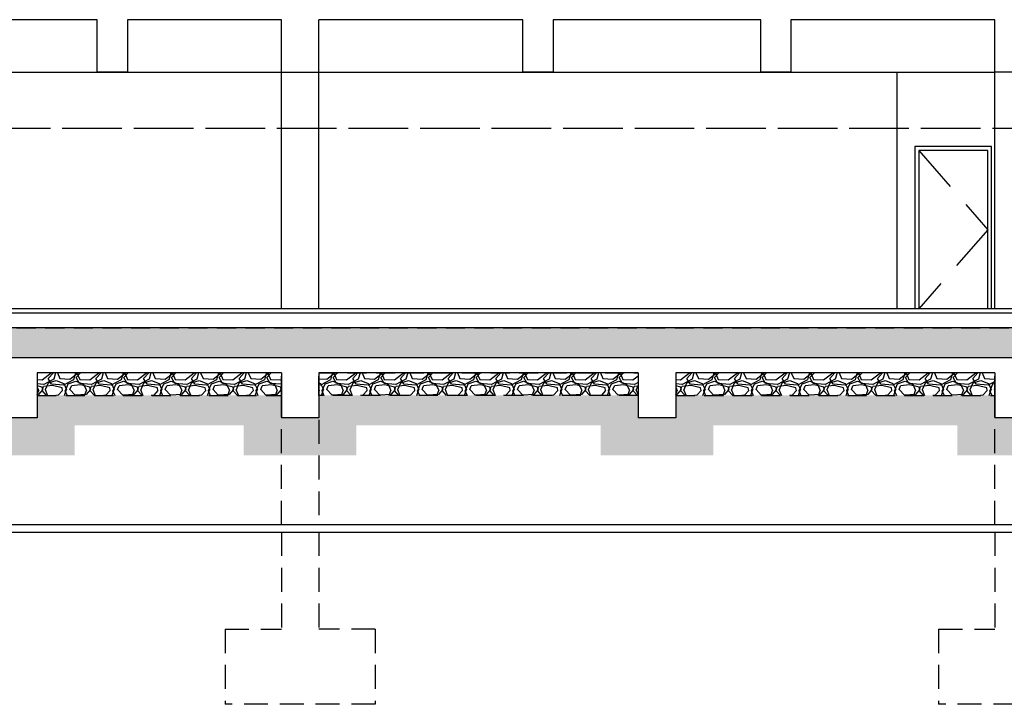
# Model space of a CAD drawing. Header units: millimetres. Extents: x 113048 to 489828, y -130780 to 23393.
# Tile 19 of 98: x 148642 to 161750, y -69226 to -60114. Entities that reach past the tile are written whole.
import ezdxf

# ---------------------------------------------------------------- set-up
doc = ezdxf.new("R2010")
doc.units = ezdxf.units.MM
doc.header["$LTSCALE"] = 100
doc.linetypes.add('Hidden', pattern=[9.524999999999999, 6.35, -3.175])
doc.linetypes.add('HIDDEN2', pattern=[4.762499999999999, 3.175, -1.5875])
for name, color, linetype in [('+C-160', 160, 'Hidden'), ('DLN210__', 7, 'Continuous'), ('DLN280__', 3, 'Continuous'), ('FITDOOR', 7, 'Continuous'), ('HATCH', 8, 'Continuous'), ('INTWALL', 7, 'Continuous'), ('LEVEL', 7, 'Continuous')]:
    doc.layers.add(name, color=color, linetype=linetype)
pattern_1 = [(228.0127874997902, (177129.7174897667, 4174.000021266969), (-5080.000000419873, -5714.999999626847), [85.43035999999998, -8457.620909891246]), (184.9697409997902, (177072.5674896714, 4110.500021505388), (7619.999996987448, 635.0000361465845), [146.6011799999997, -14513.51222338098]), (132.5104470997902, (176926.5174895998, 4097.800021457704), (6350.000002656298, -6984.999997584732), [103.37038, -10233.68069852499]), (267.2736889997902, (176678.8674897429, 3939.050021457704), (635.0000013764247, 12699.99999993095), [133.5011299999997, -13216.60935643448]), (292.8336541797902, (176672.5174897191, 3805.70002179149), (-3175.000000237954, 7619.999999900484), [130.9084249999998, -12959.95193633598]), (357.2736889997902, (176723.3174895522, 3685.050021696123), (-12699.99999993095, 635.0000013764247), [133.5011299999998, -13216.60935643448]), (37.69424046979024, (176856.667489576, 3678.700021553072), (-8254.999999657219, -6350.00000044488), [176.5484149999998, -17478.27882856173]), (72.25532836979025, (176996.3674896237, 3786.650021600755), (4445.000001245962, 13969.99999960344), [166.6798799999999, -16501.31415047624]), (121.4295656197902, (177047.1674894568, 3945.400021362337), (-5080.000000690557, 8254.9999995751), [133.9532499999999, -13261.386424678]), (175.2363582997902, (176977.3174896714, 4059.700021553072), (6984.999999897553, -635.0000011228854), [152.9283199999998, -7493.48423749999]), (222.3974377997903, (176824.917489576, 4072.400021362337), (-7619.999999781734, -6985.0000002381), [197.7694799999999, -19579.19312804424]), (138.8140748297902, (177307.5174895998, 3932.700021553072), (-4444.999999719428, 3810.000000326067), [67.50113499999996, -6682.641456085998]), (171.4692343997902, (177256.7174897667, 3977.150021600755), (8255.00000021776, -1269.999998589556), [128.4204949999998, -12713.65974925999]), (224.9999999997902, (177129.7174896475, 3996.200021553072), (-2.324725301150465e-09, -635.0000000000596), [89.80233499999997, -808.2232771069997]), (203.1985905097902, (177085.2674894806, 4072.400021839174), (3175.00000009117, 1269.999999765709), [48.36032999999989, -4787.655592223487]), (291.8014094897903, (177040.8174896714, 4053.350021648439), (-635.0000001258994, 1904.999999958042), [68.39140499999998, -3351.188247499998]), (30.96375652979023, (177066.2174896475, 3989.850021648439), (1905.000000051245, 1269.999999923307), [111.0799149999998, -3591.574538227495]), (161.5650511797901, (177161.467489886, 4047.000021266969), (1270.000000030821, -634.9999999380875), [80.32178499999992, -1927.724529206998]), (16.38954033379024, (176672.5174897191, 4053.350021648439), (6350.000000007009, 1904.999999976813), [112.5219999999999, -11139.70666813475]), (70.34617593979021, (176780.4674897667, 4085.100021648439), (-2540.000000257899, -6984.9999999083), [94.39973499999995, -9345.553919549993]), (293.1985905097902, (177161.4674896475, 4174.000021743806), (-1269.999999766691, 3175.000000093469), [96.72002499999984, -4739.295897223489]), (343.6104596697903, (177199.5674897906, 4085.100021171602), (-6350.000000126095, 1904.999999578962), [112.5219999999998, -11139.70666813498]), (339.4439547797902, (176672.5174897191, 3659.650021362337), (-3174.999999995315, 1270.000000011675), [108.5087999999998, -5316.933578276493]), (294.7751405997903, (176774.1174896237, 3621.550021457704), (-3175.00000375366, 6984.999998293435), [90.91802999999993, -9000.898345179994]), (66.8014094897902, (177167.8174896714, 3539.000021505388), (1269.999999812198, 3175.000000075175), [96.72002499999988, -4739.295897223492]), (17.35402463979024, (177205.917489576, 3627.900021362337), (-8254.999999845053, -2540.000000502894), [106.4456849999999, -10538.09399504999]), (69.44395477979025, (176856.6674896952, 3539.000021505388), (-1270.000000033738, -3174.999999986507), [54.25439999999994, -5371.187978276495]), (101.3099324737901, (177129.7174897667, 3539.000021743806), (-634.999999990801, 2540.000000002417), [32.37864999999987, -3205.498741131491]), (165.9637565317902, (177123.3674896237, 3570.750021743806), (1904.999999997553, -635.0000000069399), [130.9084249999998, -2487.263647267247]), (186.0090059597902, (176996.3674896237, 3602.500021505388), (6349.999999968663, 635.0000003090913), [121.3167499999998, -12010.34121583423]), (303.6900675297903, (177066.2174897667, 3932.700021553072), (-635.0000000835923, 1269.99999995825), [91.58096999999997, -2197.944089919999]), (353.1572265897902, (177117.0174894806, 3856.500021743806), (10795.00000006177, -1269.999999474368), [159.8891899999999, -15829.00226625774]), (60.94539589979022, (177275.7674897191, 3837.450021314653), (-2540.000000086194, -4444.999999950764), [65.37705999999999, -6472.348079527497]), (90, (177307.5174894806, 3894.600021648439), (-634.9999999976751, 635.0000000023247), [38.09999999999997, -596.8999999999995]), (120.2564371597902, (176983.6674896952, 3621.550021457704), (2539.999999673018, -4445.000000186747), [88.21673999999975, -8733.485193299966]), (48.01278749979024, (176939.2174897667, 3697.750021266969), (5080.000000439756, 5714.999999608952), [170.8607199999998, -8372.190549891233]), (359.9999999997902, (177053.5174895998, 3824.750021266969), (635.0000000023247, 634.9999999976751), [165.0999999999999, -469.8999999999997]), (325.30484649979, (177218.6174896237, 3824.750021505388), (6350.000002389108, -4444.999996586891), [100.4023899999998, -9939.829181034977]), (254.0546040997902, (177301.167489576, 3767.600021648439), (-634.9999999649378, -2540.000000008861), [92.45726999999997, -4530.412509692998]), (207.6459753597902, (177275.7674897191, 3678.700021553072), (-12065.00000046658, -6349.999999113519), [150.5362749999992, -14903.11610573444]), (175.4260787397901, (177142.4174896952, 3608.850021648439), (-8254.999999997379, 635.0000000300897), [159.2573649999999, -15766.46161405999])]
pattern_2 = [(228.0127874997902, (-81051.24726570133, 101953.7091052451), (-5080.000000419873, -5714.999999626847), [85.43035999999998, -8457.620909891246]), (184.9697409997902, (-81108.3972657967, 101890.2091054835), (7619.999996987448, 635.0000361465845), [146.6011799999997, -14513.51222338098]), (132.5104470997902, (-81254.44726586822, 101877.5091054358), (6350.000002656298, -6984.999997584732), [103.37038, -10233.68069852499]), (267.2736889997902, (-81502.09726572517, 101718.7591054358), (635.0000013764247, 12699.99999993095), [133.5011299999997, -13216.60935643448]), (292.8336541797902, (-81508.44726574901, 101585.4091057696), (-3175.000000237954, 7619.999999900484), [130.9084249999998, -12959.95193633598]), (357.2736889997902, (-81457.6472659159, 101464.7591056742), (-12699.99999993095, 635.0000013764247), [133.5011299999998, -13216.60935643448]), (37.69424046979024, (-81324.29726589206, 101458.4091055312), (-8254.999999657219, -6350.00000044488), [176.5484149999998, -17478.27882856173]), (72.25532836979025, (-81184.59726584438, 101566.3591055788), (4445.000001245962, 13969.99999960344), [166.6798799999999, -16501.31415047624]), (121.4295656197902, (-81133.79726601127, 101725.1091053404), (-5080.000000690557, 8254.9999995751), [133.9532499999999, -13261.386424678]), (175.2363582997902, (-81203.6472657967, 101839.4091055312), (6984.999999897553, -635.0000011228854), [152.9283199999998, -7493.48423749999]), (222.3974377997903, (-81356.04726589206, 101852.1091053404), (-7619.999999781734, -6985.0000002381), [197.7694799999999, -19579.19312804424]), (138.8140748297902, (-80873.44726586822, 101712.4091055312), (-4444.999999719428, 3810.000000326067), [67.50113499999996, -6682.641456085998]), (171.4692343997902, (-80924.24726570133, 101756.8591055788), (8255.00000021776, -1269.999998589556), [128.4204949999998, -12713.65974925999]), (224.9999999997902, (-81051.24726582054, 101775.9091055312), (-2.324725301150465e-09, -635.0000000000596), [89.80233499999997, -808.2232771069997]), (203.1985905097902, (-81095.69726598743, 101852.1091058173), (3175.00000009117, 1269.999999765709), [48.36032999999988, -4787.655592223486]), (291.8014094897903, (-81140.1472657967, 101833.0591056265), (-635.0000001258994, 1904.999999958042), [68.39140499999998, -3351.188247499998]), (30.96375652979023, (-81114.74726582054, 101769.5591056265), (1905.000000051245, 1269.999999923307), [111.0799149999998, -3591.574538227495]), (161.5650511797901, (-81019.49726558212, 101826.7091052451), (1270.000000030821, -634.9999999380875), [80.3217849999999, -1927.724529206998]), (16.38954033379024, (-81508.44726574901, 101833.0591056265), (6350.000000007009, 1904.999999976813), [112.5219999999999, -11139.70666813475]), (70.34617593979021, (-81400.49726570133, 101864.8091056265), (-2540.000000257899, -6984.9999999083), [94.39973499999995, -9345.553919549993]), (293.1985905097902, (-81019.49726582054, 101953.7091057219), (-1269.999999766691, 3175.000000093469), [96.72002499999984, -4739.295897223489]), (343.6104596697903, (-80981.39726567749, 101864.8091051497), (-6350.000000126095, 1904.999999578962), [112.5219999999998, -11139.70666813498]), (339.4439547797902, (-81508.44726574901, 101439.3591053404), (-3174.999999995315, 1270.000000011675), [108.5087999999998, -5316.933578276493]), (294.7751405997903, (-81406.84726584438, 101401.2591054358), (-3175.00000375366, 6984.999998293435), [90.91802999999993, -9000.898345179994]), (66.8014094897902, (-81013.1472657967, 101318.7091054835), (1269.999999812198, 3175.000000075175), [96.72002499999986, -4739.295897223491]), (17.35402463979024, (-80975.04726589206, 101407.6091053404), (-8254.999999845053, -2540.000000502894), [106.4456849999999, -10538.09399504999]), (69.44395477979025, (-81324.29726577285, 101318.7091054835), (-1270.000000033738, -3174.999999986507), [54.25439999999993, -5371.187978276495]), (101.3099324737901, (-81051.24726570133, 101318.7091057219), (-634.999999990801, 2540.000000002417), [32.37864999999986, -3205.498741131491]), (165.9637565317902, (-81057.59726584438, 101350.4591057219), (1904.999999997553, -635.0000000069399), [130.9084249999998, -2487.263647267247]), (186.0090059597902, (-81184.59726584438, 101382.2091054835), (6349.999999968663, 635.0000003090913), [121.3167499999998, -12010.34121583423]), (303.6900675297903, (-81114.74726570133, 101712.4091055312), (-635.0000000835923, 1269.99999995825), [91.58096999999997, -2197.944089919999]), (353.1572265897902, (-81063.94726598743, 101636.2091057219), (10795.00000006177, -1269.999999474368), [159.8891899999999, -15829.00226625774]), (60.94539589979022, (-80905.19726574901, 101617.1591052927), (-2540.000000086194, -4444.999999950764), [65.37705999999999, -6472.348079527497]), (90, (-80873.44726598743, 101674.3091056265), (-634.9999999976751, 635.0000000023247), [38.09999999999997, -596.8999999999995]), (120.2564371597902, (-81197.29726577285, 101401.2591054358), (2539.999999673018, -4445.000000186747), [88.21673999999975, -8733.485193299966]), (48.01278749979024, (-81241.74726570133, 101477.4591052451), (5080.000000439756, 5714.999999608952), [170.8607199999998, -8372.190549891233]), (359.9999999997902, (-81127.44726586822, 101604.4591052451), (635.0000000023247, 634.9999999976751), [165.0999999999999, -469.8999999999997]), (325.30484649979, (-80962.34726584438, 101604.4591054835), (6350.000002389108, -4444.999996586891), [100.4023899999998, -9939.829181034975]), (254.0546040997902, (-80879.79726589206, 101547.3091056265), (-634.9999999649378, -2540.000000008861), [92.45726999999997, -4530.412509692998]), (207.6459753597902, (-80905.19726574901, 101458.4091055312), (-12065.00000046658, -6349.999999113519), [150.5362749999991, -14903.11610573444]), (175.4260787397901, (-81038.54726577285, 101388.5591056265), (-8254.999999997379, 635.0000000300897), [159.2573649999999, -15766.46161405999])]

# ---------------------------------------------------------------- blocks, each defined once
blk = doc.blocks.new('A$C713849A3')
at = {"layer": '+C-160'}
h = blk.add_hatch(dxfattribs=at)
h.set_pattern_fill('AR-SAND', color=256, scale=2, angle=-0.3501958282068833)
h.set_pattern_definition([(168.5000000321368, (-227455.4697846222, 33716.18290042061), (-71.77354178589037, -66.6319125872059), [0, -77.216, 0, -86.35999999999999, 0, -82.54999999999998]), (138.5000000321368, (-227455.4697846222, 33716.18290042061), (-167.1817158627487, -26.20401031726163), [0, -41.656, 0, -69.59599999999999, 0, -26.67]), (98.50000003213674, (-227414.4765921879, 33669.02562688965), (-104.0044687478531, 119.2053282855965), [0, -25.39999999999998, 0, -91.43999999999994, 0, -119.3799999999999]), (88.50000003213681, (-227414.4765921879, 33669.02562688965), (-133.8370002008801, 86.001714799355), [0, -12.69999999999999, 0, -59.94399999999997, 0, -68.57999999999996])])
h.paths.add_polyline_path([(-42455.06986475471, 33166.18289231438), (-127105.4697727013, 33166.18290781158), (-127105.4697727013, 33566.1829118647), (-42455.06986487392, 33566.18289636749)])
h = blk.add_hatch(dxfattribs=at)
h.set_pattern_fill('GRAVEL', color=256, scale=24.99999999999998, angle=-2.097639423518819e-10)
h.set_pattern_definition([(228.0127874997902, (-89551.06043041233, 101953.7090871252), (-5080.000000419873, -5714.999999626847), [85.43035999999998, -8457.620909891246]), (184.9697409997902, (-89608.2104305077, 101890.2090873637), (7619.999996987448, 635.0000361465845), [146.6011799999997, -14513.51222338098]), (132.5104470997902, (-89754.26043069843, 101877.509087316), (6350.000002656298, -6984.999997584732), [103.37038, -10233.68069852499]), (267.2736889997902, (-90001.91043055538, 101718.759087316), (635.0000013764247, 12699.99999993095), [133.5011299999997, -13216.60935643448]), (292.8336541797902, (-90008.26043057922, 101585.4090874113), (-3175.000000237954, 7619.999999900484), [130.9084249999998, -12959.95193633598]), (357.2736889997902, (-89957.4604306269, 101464.759087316), (-12699.99999993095, 635.0000013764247), [133.5011299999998, -13216.60935643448]), (37.69424046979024, (-89824.11043072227, 101458.4090871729), (-8254.999999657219, -6350.00000044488), [176.5484149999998, -17478.27882856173]), (72.25532836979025, (-89684.41043067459, 101566.3590876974), (4445.000001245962, 13969.99999960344), [166.6798799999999, -16501.31415047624]), (121.4295656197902, (-89633.61043084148, 101725.109087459), (-5080.000000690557, 8254.9999995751), [133.9532499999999, -13261.386424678]), (175.2363582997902, (-89703.4604306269, 101839.4090874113), (6984.999999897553, -635.0000011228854), [152.9283199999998, -7493.48423749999]), (222.3974377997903, (-89855.86043060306, 101852.1090872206), (-7619.999999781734, -6985.0000002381), [197.7694799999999, -19579.19312804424]), (138.8140748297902, (-89373.26043057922, 101712.4090874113), (-4444.999999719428, 3810.000000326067), [67.50113499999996, -6682.641456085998]), (171.4692343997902, (-89424.06043053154, 101756.8590876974), (8255.00000021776, -1269.999998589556), [128.4204949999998, -12713.65974925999]), (224.9999999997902, (-89551.06043065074, 101775.9090871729), (-2.324725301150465e-09, -635.0000000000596), [89.80233499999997, -808.2232771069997]), (203.1985905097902, (-89595.51043069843, 101852.109087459), (3175.00000009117, 1269.999999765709), [48.36032999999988, -4787.655592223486]), (291.8014094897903, (-89639.9604305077, 101833.0590875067), (-635.0000001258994, 1904.999999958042), [68.39140499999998, -3351.188247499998]), (30.96375652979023, (-89614.56043053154, 101769.5590875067), (1905.000000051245, 1269.999999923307), [111.0799149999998, -3591.574538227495]), (161.5650511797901, (-89519.31043041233, 101826.7090871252), (1270.000000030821, -634.9999999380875), [80.3217849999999, -1927.724529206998]), (16.38954033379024, (-90008.26043057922, 101833.0590872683), (6350.000000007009, 1904.999999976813), [112.5219999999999, -11139.70666813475]), (70.34617593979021, (-89900.31043041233, 101864.8090875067), (-2540.000000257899, -6984.9999999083), [94.39973499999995, -9345.553919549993]), (293.1985905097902, (-89519.31043065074, 101953.7090873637), (-1269.999999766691, 3175.000000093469), [96.72002499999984, -4739.295897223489]), (343.6104596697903, (-89481.2104305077, 101864.8090870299), (-6350.000000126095, 1904.999999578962), [112.5219999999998, -11139.70666813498]), (339.4439547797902, (-90008.26043046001, 101439.3590872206), (-3174.999999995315, 1270.000000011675), [108.5087999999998, -5316.933578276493]), (294.7751405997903, (-89906.66043067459, 101401.259087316), (-3175.00000375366, 6984.999998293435), [90.91802999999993, -9000.898345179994]), (66.8014094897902, (-89512.9604305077, 101318.7090873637), (1269.999999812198, 3175.000000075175), [96.72002499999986, -4739.295897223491]), (17.35402463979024, (-89474.86043072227, 101407.6090872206), (-8254.999999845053, -2540.000000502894), [106.4456849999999, -10538.09399504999]), (69.44395477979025, (-89824.11043060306, 101318.7090871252), (-1270.000000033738, -3174.999999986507), [54.25439999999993, -5371.187978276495]), (101.3099324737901, (-89551.06043053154, 101318.7090876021), (-634.999999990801, 2540.000000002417), [32.37864999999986, -3205.498741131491]), (165.9637565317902, (-89557.41043067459, 101350.4590873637), (1904.999999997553, -635.0000000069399), [130.9084249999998, -2487.263647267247]), (186.0090059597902, (-89684.41043067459, 101382.2090871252), (6349.999999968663, 635.0000003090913), [121.3167499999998, -12010.34121583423]), (303.6900675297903, (-89614.56043053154, 101712.4090871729), (-635.0000000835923, 1269.99999995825), [91.58096999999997, -2197.944089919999]), (353.1572265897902, (-89563.76043069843, 101636.2090876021), (10795.00000006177, -1269.999999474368), [159.8891899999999, -15829.00226625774]), (60.94539589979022, (-89405.01043057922, 101617.1590871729), (-2540.000000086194, -4444.999999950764), [65.37705999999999, -6472.348079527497]), (90, (-89373.26043069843, 101674.3090875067), (-634.9999999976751, 635.0000000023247), [38.09999999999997, -596.8999999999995]), (120.2564371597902, (-89697.11043048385, 101401.259087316), (2539.999999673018, -4445.000000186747), [88.21673999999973, -8733.485193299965]), (48.01278749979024, (-89741.56043053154, 101477.4590871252), (5080.000000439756, 5714.999999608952), [170.8607199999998, -8372.190549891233]), (359.9999999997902, (-89627.26043069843, 101604.4590871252), (635.0000000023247, 634.9999999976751), [165.0999999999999, -469.8999999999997]), (325.30484649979, (-89462.16043067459, 101604.4590876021), (6350.000002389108, -4444.999996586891), [100.4023899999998, -9939.829181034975]), (254.0546040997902, (-89379.61043060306, 101547.3090875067), (-634.9999999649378, -2540.000000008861), [92.45726999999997, -4530.412509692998]), (207.6459753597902, (-89405.01043057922, 101458.4090874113), (-12065.00000046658, -6349.999999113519), [150.5362749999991, -14903.11610573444]), (175.4260787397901, (-89538.36043048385, 101388.5590875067), (-8254.999999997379, 635.0000000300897), [159.2573649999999, -15766.46161405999])])
h.paths.add_polyline_path([(-109305.2829426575, 32666.18290733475), (-106055.4697846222, 32666.18289946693), (-106055.4697850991, 32966.18289946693), (-109305.2829431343, 32966.18290709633)])
h = blk.add_hatch(dxfattribs=at)
h.set_pattern_fill('GRAVEL', color=256, scale=24.99999999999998, angle=-2.097639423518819e-10)
h.set_pattern_definition(pattern_2)
h.paths.add_polyline_path([(-101305.4697777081, 32666.18292497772), (-105555.4697849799, 32666.18292545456), (-105555.4697847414, 32966.18292545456), (-101305.4697775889, 32966.18292497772)])
h = blk.add_hatch(dxfattribs=at)
h.set_pattern_fill('GRAVEL', color=256, scale=24.99999999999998, angle=-2.097639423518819e-10)
h.set_pattern_definition(pattern_2)
h.paths.add_polyline_path([(-100805.4697778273, 32666.18292545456), (-96555.46977055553, 32666.18293069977), (-96555.46977103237, 32966.18293069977), (-100805.4697783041, 32966.18292545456)])
for p, q in [((-108505.4697829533, 37666.18290471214, -1.435232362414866), (-110605.4697824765, 37666.18290399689, -1.435232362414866)), ((-108505.4697833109, 36966.18290304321, -1.435232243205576), (-108505.4697829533, 37666.1829054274, -1.435232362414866)), ((-106055.4697849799, 37666.18290590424, -1.435232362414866), (-108105.4697825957, 37666.18290495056, -1.435232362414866)), ((-108105.4697825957, 37666.18290518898, -1.435232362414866), (-108105.4697830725, 36966.18290280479, -1.435232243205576)), ((-106055.4697849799, 36966.18290328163, -1.435232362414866), (-106055.4697850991, 37666.18290328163, -1.435232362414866)), ((-105555.4697849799, 36966.18290352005, -1.435232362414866), (-105555.4697850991, 37666.18290352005, -1.435232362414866)), ((-102838.803113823, 37666.18290781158, -1.435232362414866), (-105555.4697849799, 37666.18290638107, -1.435232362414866)), ((-102838.8031140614, 36966.18290304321, -1.435232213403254), (-102838.803113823, 37666.18290638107, -1.435232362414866)), ((-99672.13644695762, 37666.18290948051, -1.435232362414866), (-102438.8031133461, 37666.18290781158, -1.435232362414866)), ((-102438.8031133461, 37666.18290590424, -1.435232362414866), (-102438.8031137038, 36966.18290256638, -1.435232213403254)), ((-99672.13644731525, 36966.18290208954, -1.435232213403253), (-99672.13644695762, 37666.1829054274, -1.435232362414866)), ((-96555.46978521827, 37666.18291067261, -1.435232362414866), (-99272.13644648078, 37666.18290948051, -1.435232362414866)), ((-99272.13644648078, 37666.18290495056, -1.435232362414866), (-99272.13644683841, 36966.18290208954, -1.435232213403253)), ((-96555.46978545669, 36966.18290352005, -1.435232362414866), (-96555.46978521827, 37666.18290328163, -1.435232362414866)), ((-119775.0699206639, 36966.18290280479, -1.435232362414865), (-106055.4697849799, 36966.18290328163, -1.435232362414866)), ((-108105.4697829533, 36966.18290256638, -1.435232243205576), (-108505.4697835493, 36966.18290256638, -1.435232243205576)), ((-108105.4697830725, 36966.18290280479, -1.435232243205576), (-108505.4697833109, 36966.18290304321, -1.435232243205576)), ((-106055.4697849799, 33816.18290304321, -1.435232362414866), (-106055.4697847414, 37016.18290328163, -1.435232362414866)), ((-106055.4697849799, 36966.18290328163, -1.435232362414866), (-105555.4697849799, 36966.18290352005, -1.435232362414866)), ((-105555.4697849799, 33816.18290352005, -1.435232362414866), (-105555.4697848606, 37016.18290352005, -1.435232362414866)), ((-105555.4697849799, 36966.18290352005, -1.435232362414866), (-96555.843472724, 36966.18290352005, -1.435232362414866)), ((-102438.8031135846, 36966.18290256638, -1.435232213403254), (-102838.8031141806, 36966.18290256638, -1.435232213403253)), ((-102438.8031137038, 36966.18290256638, -1.435232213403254), (-102838.8031140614, 36966.18290304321, -1.435232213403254)), ((-99272.1364467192, 36966.18290185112, -1.435232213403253), (-99672.13644731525, 36966.1829016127, -1.435232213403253)), ((-99272.13644683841, 36966.18290208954, -1.435232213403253), (-99672.13644731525, 36966.18290208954, -1.435232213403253)), ((-97855.46978521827, 33816.18290352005, -1.435232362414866), (-97855.46978533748, 36966.18290352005, -1.435232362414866)), ((-96055.46978533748, 36966.18290352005, -1.435232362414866), (-96555.46978545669, 36966.18290352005, -1.435232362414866)), ((-96555.46978533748, 33816.18290328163, -1.435232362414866), (-96555.46978545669, 36966.18290352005, -1.435232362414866)), ((-96555.46978533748, 33816.18290328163, -1.435232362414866), (-96555.46978545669, 36966.18290352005, -1.435232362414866)), ((-42455.06985283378, 36216.18290304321, -1.435232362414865), (-119775.0699205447, 36216.18290352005, -1.435232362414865)), ((-96600.46978521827, 35976.18290328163, -1.435232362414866), (-97620.46978509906, 35976.18290352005, -1.435232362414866)), ((-97620.46978509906, 35976.18290352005, -1.435232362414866), (-97620.46978521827, 33816.18290352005, -1.435232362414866)), ((-96650.46978533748, 35926.18290328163, -1.435232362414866), (-97570.46978509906, 35926.18290352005, -1.435232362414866)), ((-97570.46978509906, 35926.18290352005, -1.435232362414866), (-96650.46978509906, 34871.18290352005, -1.435232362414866)), ((-97570.46978509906, 35926.18290352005, -1.435232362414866), (-97570.46978521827, 33816.18290352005, -1.435232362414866)), ((-96650.46978521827, 33816.18290328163, -1.435232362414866), (-96650.46978533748, 35926.18290328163, -1.435232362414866)), ((-96600.46978521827, 33816.18290328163, -1.435232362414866), (-96600.46978521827, 35976.18290328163, -1.435232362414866)), ((-96650.46978509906, 34871.18290352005, -1.435232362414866), (-97570.46978521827, 33816.18290352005, -1.435232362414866)), ((-42455.06986570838, 33816.18289922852, -1.43523241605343), (-127105.4697827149, 33816.18733452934, -1.435157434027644)), ((-127105.4697854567, 33766.1828746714, -1.435232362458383), (-42455.06986570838, 33766.18289589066, -1.434967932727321)), ((-42455.0698646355, 33566.18289922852, -1.43505607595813), (-127105.4697755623, 33566.18290971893, -1.435056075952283)), ((-42455.06986487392, 33166.18290590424, -1.43505607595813), (-127105.4697755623, 33166.18290590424, -1.435056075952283)), ((-106055.4697846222, 32966.18290876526, -1.435232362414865), (-109305.2829431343, 32966.18290709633, -1.435232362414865)), ((-109305.2829430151, 32966.18292450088, -1.435232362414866), (-109305.2829430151, 32366.18290733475, -1.435232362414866)), ((-106055.4697846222, 32966.18290900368, -1.435232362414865), (-106055.4697847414, 32366.18291091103, -1.435232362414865)), ((-101305.4697775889, 32966.18291114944, -1.435232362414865), (-105555.4697848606, 32966.1829092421, -1.435232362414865)), ((-105555.4697848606, 32966.1829092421, -1.435232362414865), (-105555.4697849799, 32366.18291091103, -1.435232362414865)), ((-101305.4697775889, 32966.18292307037, -1.389841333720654), (-101305.4697775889, 32366.18290566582, -1.389841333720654)), ((-96555.46978486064, 32966.18291353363, -1.435232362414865), (-100805.4697777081, 32966.18291114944, -1.435232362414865)), ((-100805.4697775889, 32966.18292307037, -1.389841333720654), (-100805.4697775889, 32366.18290590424, -1.389841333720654)), ((-96555.46978486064, 32966.18291353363, -1.435232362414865), (-96555.46978497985, 32366.18291067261, -1.435232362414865)), ((-109305.2829430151, 32366.18290733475, -1.435232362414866), (-109805.2829428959, 32366.18290685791, -1.435232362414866)), ((-105555.4697849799, 32366.18291091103, -1.435232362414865), (-106055.4697847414, 32366.18291091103, -1.435232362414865)), ((-100805.4697775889, 32366.18290590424, -1.389841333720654), (-101305.4697775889, 32366.18290566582, -1.389841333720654)), ((-96055.46978521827, 32366.18291067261, -1.435232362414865), (-96555.46978497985, 32366.18291067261, -1.435232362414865))]:
    blk.add_line(p, q, dxfattribs=at)
at = {"layer": '+C-160', "ltscale": 0.5}
for p, q in [((-106055.4697850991, 30946.05438446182, -1.435232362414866), (-106055.4697849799, 32816.18289946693, -1.435232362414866)), ((-105555.4697849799, 32816.18289922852, -1.435232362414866), (-105555.4697850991, 30946.05438446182, -1.435232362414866)), ((-96555.46978545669, 30946.05438493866, -1.435232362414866), (-96555.46978533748, 32816.18289970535, -1.435232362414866)), ((-106055.4697850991, 30846.05438446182, -1.435232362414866), (-106055.4697852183, 29553.83794759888, -1.435232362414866)), ((-105555.4697848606, 30846.05438493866, -1.435232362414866), (-105555.4697847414, 29553.83794736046, -1.435232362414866)), ((-96555.46978521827, 30846.05438517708, -1.435232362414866), (-96555.46978545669, 29553.8379478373, -1.435232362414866)), ((-106805.4697852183, 29553.83794759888, -1.435232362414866), (-106805.4697852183, 28553.83794759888, -1.435232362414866)), ((-106805.4697852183, 29553.83794759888, -1.435232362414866), (-106055.4697852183, 29553.83794759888, -1.435232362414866)), ((-104805.4697848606, 29553.83794712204, -1.435232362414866), (-105555.4697849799, 29553.83794712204, -1.435232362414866)), ((-104805.4697848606, 29553.83794712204, -1.435232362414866), (-104805.4697847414, 28553.83794759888, -1.435232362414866)), ((-97305.4697855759, 29553.83794759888, -1.435232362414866), (-97305.46978533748, 28553.83794807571, -1.435232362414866)), ((-97305.4697855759, 29553.83794759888, -1.435232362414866), (-96555.46978545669, 29553.8379478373, -1.435232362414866)), ((-104805.4697847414, 28553.83794759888, -1.435232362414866), (-106805.4697852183, 28553.83794759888, -1.435232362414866)), ((-95305.46978486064, 28553.83794759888, -1.435232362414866), (-97305.46978533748, 28553.83794807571, -1.435232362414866))]:
    blk.add_line(p, q, dxfattribs=at)
at = {"layer": '+C-160', "ltscale": 0.4, "elevation": -1.435232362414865}
for points in [[(-42455.06986475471, 33166.18289231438), (-127105.4697727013, 33166.18290781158), (-127105.4697727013, 33566.1829118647), (-42455.06986487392, 33566.18289636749)], [(-109305.2829426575, 32666.18290733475), (-106055.4697846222, 32666.18289946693), (-106055.4697850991, 32966.18289946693), (-109305.2829431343, 32966.18290709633)], [(-101305.4697777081, 32666.18292497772), (-105555.4697849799, 32666.18292545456), (-105555.4697847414, 32966.18292545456), (-101305.4697775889, 32966.18292497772)], [(-100805.4697778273, 32666.18292545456), (-96555.46977055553, 32666.18293069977), (-96555.46977103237, 32966.18293069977), (-100805.4697783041, 32966.18292545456)]]:
    blk.add_lwpolyline(points, close=True, dxfattribs=at)

msp = doc.modelspace()

# ---------------------------------------------------------------- hatches: boundary and pattern name
at = {"layer": 'HATCH'}
h = msp.add_hatch(dxfattribs=at)
h.set_pattern_fill('AR-SAND', color=1, scale=2, angle=-0.3501958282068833)
h.set_pattern_definition([(168.5000000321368, (30725.49497084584, -64063.52618355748), (-71.77354178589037, -66.6319125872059), [0, -77.216, 0, -86.35999999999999, 0, -82.54999999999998]), (138.5000000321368, (30725.49497084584, -64063.52618355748), (-167.1817158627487, -26.20401031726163), [0, -41.656, 0, -69.59599999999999, 0, -26.67]), (98.50000003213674, (30766.48816328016, -64110.68345708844), (-104.0044687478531, 119.2053282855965), [0, -25.39999999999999, 0, -91.43999999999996, 0, -119.3799999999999]), (88.50000003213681, (30766.48816328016, -64110.68345708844), (-133.8370002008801, 86.001714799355), [0, -12.69999999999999, 0, -59.94399999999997, 0, -68.57999999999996])])
h.paths.add_polyline_path([(215725.8948907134, -64613.52619166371), (131075.4949827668, -64613.5261761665), (131075.4949827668, -64213.52617211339), (215725.8948905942, -64213.52618761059)])
h = msp.add_hatch(dxfattribs=at)
h.set_pattern_fill('GRAVEL', color=1, scale=24.99999999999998, angle=-2.097639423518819e-10)
h.set_pattern_definition([(228.0127874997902, (168629.9043250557, 4174.000003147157), (-5080.000000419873, -5714.999999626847), [85.43035999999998, -8457.620909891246]), (184.9697409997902, (168572.7543249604, 4110.500003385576), (7619.999996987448, 635.0000361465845), [146.6011799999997, -14513.51222338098]), (132.5104470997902, (168426.7043247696, 4097.800003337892), (6350.000002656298, -6984.999997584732), [103.37038, -10233.68069852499]), (267.2736889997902, (168179.0543249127, 3939.050003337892), (635.0000013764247, 12699.99999993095), [133.5011299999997, -13216.60935643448]), (292.8336541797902, (168172.7043248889, 3805.70000343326), (-3175.000000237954, 7619.999999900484), [130.9084249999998, -12959.95193633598]), (357.2736889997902, (168223.5043248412, 3685.050003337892), (-12699.99999993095, 635.0000013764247), [133.5011299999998, -13216.60935643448]), (37.69424046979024, (168356.8543247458, 3678.700003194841), (-8254.999999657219, -6350.00000044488), [176.5484149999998, -17478.27882856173]), (72.25532836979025, (168496.5543247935, 3786.650003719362), (4445.000001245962, 13969.99999960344), [166.6798799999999, -16501.31415047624]), (121.4295656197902, (168547.3543246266, 3945.400003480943), (-5080.000000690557, 8254.9999995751), [133.9532499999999, -13261.386424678]), (175.2363582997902, (168477.5043248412, 4059.70000343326), (6984.999999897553, -635.0000011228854), [152.9283199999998, -7493.48423749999]), (222.3974377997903, (168325.104324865, 4072.400003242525), (-7619.999999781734, -6985.0000002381), [197.7694799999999, -19579.19312804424]), (138.8140748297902, (168807.7043248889, 3932.70000343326), (-4444.999999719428, 3810.000000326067), [67.50113499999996, -6682.641456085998]), (171.4692343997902, (168756.9043249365, 3977.150003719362), (8255.00000021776, -1269.999998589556), [128.4204949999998, -12713.65974925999]), (224.9999999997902, (168629.9043248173, 3996.200003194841), (-2.324725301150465e-09, -635.0000000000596), [89.80233499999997, -808.2232771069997]), (203.1985905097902, (168585.4543247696, 4072.400003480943), (3175.00000009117, 1269.999999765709), [48.36032999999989, -4787.655592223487]), (291.8014094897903, (168541.0043249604, 4053.350003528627), (-635.0000001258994, 1904.999999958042), [68.39140499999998, -3351.188247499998]), (30.96375652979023, (168566.4043249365, 3989.850003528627), (1905.000000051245, 1269.999999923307), [111.0799149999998, -3591.574538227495]), (161.5650511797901, (168661.6543250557, 4047.000003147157), (1270.000000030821, -634.9999999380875), [80.32178499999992, -1927.724529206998]), (16.38954033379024, (168172.7043248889, 4053.350003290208), (6350.000000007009, 1904.999999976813), [112.5219999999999, -11139.70666813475]), (70.34617593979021, (168280.6543250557, 4085.100003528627), (-2540.000000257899, -6984.9999999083), [94.39973499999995, -9345.553919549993]), (293.1985905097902, (168661.6543248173, 4174.000003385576), (-1269.999999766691, 3175.000000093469), [96.72002499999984, -4739.295897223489]), (343.6104596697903, (168699.7543249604, 4085.10000305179), (-6350.000000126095, 1904.999999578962), [112.5219999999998, -11139.70666813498]), (339.4439547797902, (168172.7043250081, 3659.650003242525), (-3174.999999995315, 1270.000000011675), [108.5087999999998, -5316.933578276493]), (294.7751405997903, (168274.3043247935, 3621.550003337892), (-3175.00000375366, 6984.999998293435), [90.91802999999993, -9000.898345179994]), (66.8014094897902, (168668.0043249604, 3539.000003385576), (1269.999999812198, 3175.000000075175), [96.72002499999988, -4739.295897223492]), (17.35402463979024, (168706.1043247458, 3627.900003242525), (-8254.999999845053, -2540.000000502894), [106.4456849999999, -10538.09399504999]), (69.44395477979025, (168356.854324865, 3539.000003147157), (-1270.000000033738, -3174.999999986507), [54.25439999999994, -5371.187978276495]), (101.3099324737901, (168629.9043249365, 3539.000003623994), (-634.999999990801, 2540.000000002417), [32.37864999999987, -3205.498741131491]), (165.9637565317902, (168623.5543247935, 3570.750003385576), (1904.999999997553, -635.0000000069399), [130.9084249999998, -2487.263647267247]), (186.0090059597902, (168496.5543247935, 3602.500003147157), (6349.999999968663, 635.0000003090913), [121.3167499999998, -12010.34121583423]), (303.6900675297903, (168566.4043249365, 3932.700003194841), (-635.0000000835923, 1269.99999995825), [91.58096999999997, -2197.944089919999]), (353.1572265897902, (168617.2043247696, 3856.500003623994), (10795.00000006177, -1269.999999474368), [159.8891899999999, -15829.00226625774]), (60.94539589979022, (168775.9543248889, 3837.450003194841), (-2540.000000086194, -4444.999999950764), [65.37705999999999, -6472.348079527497]), (90, (168807.7043247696, 3894.600003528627), (-634.9999999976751, 635.0000000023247), [38.09999999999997, -596.8999999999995]), (120.2564371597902, (168483.8543249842, 3621.550003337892), (2539.999999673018, -4445.000000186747), [88.21673999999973, -8733.485193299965]), (48.01278749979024, (168439.4043249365, 3697.750003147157), (5080.000000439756, 5714.999999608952), [170.8607199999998, -8372.190549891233]), (359.9999999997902, (168553.7043247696, 3824.750003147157), (635.0000000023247, 634.9999999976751), [165.0999999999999, -469.8999999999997]), (325.30484649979, (168718.8043247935, 3824.750003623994), (6350.000002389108, -4444.999996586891), [100.4023899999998, -9939.829181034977]), (254.0546040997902, (168801.354324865, 3767.600003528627), (-634.9999999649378, -2540.000000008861), [92.45726999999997, -4530.412509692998]), (207.6459753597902, (168775.9543248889, 3678.70000343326), (-12065.00000046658, -6349.999999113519), [150.5362749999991, -14903.11610573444]), (175.4260787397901, (168642.6043249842, 3608.850003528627), (-8254.999999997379, 635.0000000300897), [159.2573649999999, -15766.46161405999])])
h.paths.add_polyline_path([(148875.6818128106, -65113.52617664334), (152125.4949708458, -65113.52618451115), (152125.494970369, -64813.52618451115), (148875.6818123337, -64813.52617688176)])
h = msp.add_hatch(dxfattribs=at)
h.set_pattern_fill('GRAVEL', color=1, scale=24.99999999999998, angle=-2.097639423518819e-10)
h.set_pattern_definition(pattern_1)
h.paths.add_polyline_path([(156875.49497776, -65113.52615900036), (152625.4949704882, -65113.52615852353), (152625.4949707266, -64813.52615852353), (156875.4949778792, -64813.52615900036)])
h = msp.add_hatch(dxfattribs=at)
h.set_pattern_fill('GRAVEL', color=1, scale=24.99999999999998, angle=-2.097639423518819e-10)
h.set_pattern_definition(pattern_1)
h.paths.add_polyline_path([(157375.4949776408, -65113.52615852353), (161625.4949849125, -65113.52615327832), (161625.4949844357, -64813.52615327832), (157375.4949771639, -64813.52615852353)])
h = msp.add_hatch(dxfattribs=at)
h.set_pattern_fill('EARTH', color=256, scale=79.99999999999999, angle=-86.3501958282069)
h.set_pattern_definition([(45.00000003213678, (30725.49507014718, -49340.9709317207), (-4.029567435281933e-07, 718.4204896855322), [507.9999999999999, -507.9999999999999]), (45.00000003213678, (30590.79122810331, -49206.26708979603), (-4.029567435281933e-07, 718.4204896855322), [507.9999999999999, -507.9999999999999]), (45.00000003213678, (30456.08738617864, -49071.56324810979), (-4.029567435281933e-07, 718.4204896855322), [507.9999999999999, -507.9999999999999]), (135.0000000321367, (30456.08738617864, -48981.76068706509), (-718.4204896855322, -4.029567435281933e-07), [507.9999999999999, -507.9999999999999]), (135.0000000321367, (30590.7912279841, -48847.05684490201), (-718.4204896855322, -4.029567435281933e-07), [507.9999999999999, -507.9999999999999]), (135.0000000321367, (30725.49506978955, -48712.35300321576), (-718.4204896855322, -4.029567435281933e-07), [507.9999999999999, -507.9999999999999])])
h.paths.add_polyline_path([(216875.8950026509, -65413.52620239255), (216075.8950030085, -65413.5262031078), (216075.8950027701, -65113.52613396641), (212275.4950788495, -65113.52620191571), (212275.4950787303, -65413.52620191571), (211075.495078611, -65413.52620096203), (211075.4950787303, -65113.5262004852), (208175.4950769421, -65113.52620000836), (208175.4950768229, -65413.52616662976), (207675.4950767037, -65413.52616639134), (207675.4950771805, -65113.52613062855), (204425.4950777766, -65113.52619881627), (204425.4950774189, -65413.52619857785), (203925.4950776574, -65413.52619881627), (203925.4950776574, -65113.52613563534), (200325.5030094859, -65113.52619714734), (200325.5030091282, -65413.52616662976), (199825.5030091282, -65413.52616639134), (199825.5030093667, -65113.52614421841), (196225.4950787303, -65113.52614994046), (196225.495078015, -65413.52616400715), (195725.495078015, -65413.52616376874), (195725.4950781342, -65113.52619571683), (192125.4950855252, -65113.52614874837), (192125.4950834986, -65413.52616639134), (191625.4950833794, -65413.52616615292), (191625.4950833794, -65113.52619428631), (188025.487152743, -65113.52619357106), (188025.487152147, -65413.52616400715), (187525.4871522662, -65413.52616376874), (187525.4871522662, -65113.52619333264), (183925.5030092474, -65113.52619190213), (183925.503009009, -65413.52616615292), (183425.5030092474, -65413.5261659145), (183425.503009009, -65113.52619190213), (179825.4950776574, -65113.52619047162), (179825.4950781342, -65413.5261632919), (179325.8687812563, -65413.52616376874), (179325.8687811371, -65113.52614183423), (175075.8687738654, -65113.52618904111), (175075.8687736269, -65413.52616662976), (174575.8687745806, -65413.52616662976), (174575.8687744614, -65113.52614850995), (170325.8687671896, -65113.52615470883), (170325.8687664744, -65413.52616233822), (169825.8687667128, -65413.52616281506), (169825.8687664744, -65113.52618713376), (166225.5030094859, -65113.52618570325), (166225.5030094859, -65413.52616686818), (165725.5030094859, -65413.5261671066), (165725.5030097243, -65113.52618570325), (162125.4950776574, -65113.52618427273), (162125.495078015, -65413.52616138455), (161625.495078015, -65413.52616138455), (161625.4950777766, -65113.52618403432), (157375.4950855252, -65113.52618284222), (157375.4950855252, -65413.52616639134), (156875.4950856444, -65413.52616662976), (156875.495085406, -65113.52614755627), (152625.4950781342, -65113.52618093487), (152625.4950781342, -65413.52616138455), (152125.495078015, -65413.52616138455), (152125.495078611, -65113.52617282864), (148875.6819203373, -65113.52617974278), (148875.6819199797, -65413.52616496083), (148375.6819200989, -65413.52616519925), (148375.6819198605, -65113.52615661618), (145475.4951404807, -65113.52617878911), (145475.4951400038, -65413.52616209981), (144275.4951428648, -65413.52616233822), (144275.4951425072, -65113.52617330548), (141025.5030081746, -65113.52615804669), (141025.5030079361, -65413.52616662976), (140525.5030082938, -65413.52616662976), (140525.5030082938, -65113.52615804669), (137075.4951311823, -65113.52617568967), (137075.4951314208, -65413.52617521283), (136275.4951309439, -65413.52617568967), (136275.4951311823, -65113.52617521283), (130725.4950778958, -65113.52617378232), (130725.4950778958, -65413.5261799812), (129925.4950856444, -65413.5261671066), (129925.4950775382, -65913.52617378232), (131225.494970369, -65913.52617378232), (131225.4949702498, -65513.52618331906), (135775.4950232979, -65513.52618141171), (135775.4950231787, -65913.52617759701), (137575.495023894, -65913.5261761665), (137575.4950241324, -65513.52618427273), (140025.5029011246, -65513.52618331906), (140025.5029011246, -65913.52617902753), (141525.5029006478, -65913.52617855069), (141525.502900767, -65513.5261864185), (143775.4950348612, -65513.52618474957), (143775.495034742, -65913.52618093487), (145975.4950323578, -65913.52617902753), (145975.495032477, -65513.52618665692), (147875.6818126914, -65513.52618570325), (147875.6818126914, -65913.52618093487), (149375.6818125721, -65913.5261799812), (149375.6818125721, -65513.52618808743), (151625.4949704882, -65513.52618761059), (151625.494970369, -65913.52618331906), (153125.494970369, -65913.52618093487), (153125.494970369, -65513.52618999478), (156375.4949781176, -65513.52618856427), (156375.4949779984, -65913.52618427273), (157875.4949781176, -65913.52618284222), (157875.494978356, -65513.52619190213), (161125.4949702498, -65513.52619094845), (161125.4949701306, -65913.52618618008), (162625.4949702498, -65913.52618427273), (162625.4949701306, -65513.5261928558), (165225.5029021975, -65513.52619190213), (165225.5029020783, -65913.52618713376), (166725.5029019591, -65913.52618618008), (166725.5029020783, -65513.52619476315), (169325.86865859, -65513.5261928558), (169325.8686584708, -65913.5261890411), (170825.86865859, -65913.52618713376), (170825.8686587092, -65513.52619571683), (174075.8686664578, -65513.52619476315), (174075.8686661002, -65913.52619071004), (175575.8686663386, -65913.52618856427), (175575.8686664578, -65513.52619786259), (178825.4949702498, -65513.52619714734), (178825.4949700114, -65913.52619333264), (180325.4949702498, -65913.52619047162), (180325.494970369, -65513.52619905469), (182925.502901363, -65513.52619762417), (182925.5029011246, -65913.52619333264), (184425.5029016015, -65913.52619237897), (184425.5029017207, -65513.52620096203), (187025.4870449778, -65513.52619976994), (187025.4870447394, -65913.52619523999), (188525.4870448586, -65913.52619333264), (188525.4870449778, -65513.52620215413), (191125.4949763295, -65513.52620072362), (191125.4949763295, -65913.52619619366), (192625.4949762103, -65913.52619476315), (192625.4949762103, -65513.5262031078), (195225.4949708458, -65513.52620191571), (195225.4949707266, -65913.52619810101), (196725.494970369, -65913.52619619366), (196725.4949706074, -65513.52620406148), (199325.5029019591, -65513.52620382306), (199325.5029018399, -65913.52620000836), (200825.5029018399, -65913.52619810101), (200825.5029018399, -65513.52620668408), (203425.4949702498, -65513.52620477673), (203425.4949701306, -65913.52620000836), (204925.4949702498, -65913.52619905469), (204925.494970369, -65513.52620716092), (207175.4949694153, -65513.52620573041), (207175.4949692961, -65913.52620143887), (208675.4949694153, -65913.52620191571), (208675.4949695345, -65513.5262095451), (210575.4949714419, -65513.52620763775), (210575.4949712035, -65913.52620358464), (212775.4949712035, -65913.52620191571), (212775.4949714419, -65513.52621049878), (215626.1700491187, -65513.52620859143), (215626.1700488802, -65913.52620382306), (216875.8950026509, -65913.5262031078)])

# ---------------------------------------------------------------- linework, layer by layer
at = {"layer": 'DLN210__', "color": 1}
for p, q in [((152125.4949704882, -63963.52618093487), (152125.4949707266, -60763.52618069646)), ((152625.4949704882, -63963.52618045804), (152625.4949706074, -60763.52618045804)), ((160325.4949702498, -63963.52618045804), (160325.4949701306, -60813.52618045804))]:
    msp.add_line(p, q, dxfattribs=at)
at = {"layer": 'DLN280__'}
for p, q in [((149675.4949725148, -60113.52617926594), (147575.4949729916, -60113.5261799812)), ((149675.4949721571, -60813.52618093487, 1.192092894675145e-07), (149675.4949725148, -60113.52617855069)), ((152125.4949704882, -60113.52617807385), (150075.4949728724, -60113.52617902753)), ((150075.4949728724, -60113.52617878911), (150075.4949723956, -60813.52618117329, 1.192092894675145e-07)), ((152125.4949704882, -60813.52618069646), (152125.494970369, -60113.52618069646)), ((152625.4949704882, -60813.52618045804), (152625.494970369, -60113.52618045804)), ((155342.1616416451, -60113.5261761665), (152625.4949704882, -60113.52617759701)), ((155342.1616414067, -60813.52618093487, 1.490116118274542e-07), (155342.1616416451, -60113.52617759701)), ((158508.8283085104, -60113.52617449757), (155742.1616421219, -60113.5261761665)), ((155742.1616421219, -60113.52617807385), (155742.1616417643, -60813.52618141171, 1.490116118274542e-07)), ((158508.8283081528, -60813.52618188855, 1.490116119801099e-07), (158508.8283085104, -60113.52617855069)), ((161625.4949702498, -60113.52617330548), (158908.8283089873, -60113.52617449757)), ((158908.8283089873, -60113.52617902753), (158908.8283086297, -60813.52618188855, 1.490116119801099e-07)), ((161625.4949700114, -60813.52618045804), (161625.4949702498, -60113.52618069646)), ((150075.4949725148, -60813.52618141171, 1.192092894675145e-07), (149675.4949719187, -60813.52618141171, 1.192092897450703e-07)), ((150075.4949723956, -60813.52618117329, 1.192092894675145e-07), (149675.4949721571, -60813.52618093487, 1.192092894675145e-07)), ((152125.4949704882, -60813.52618069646), (152625.4949704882, -60813.52618045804)), ((155742.1616418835, -60813.52618141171, 1.490116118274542e-07), (155342.1616412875, -60813.52618141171, 1.4901161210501e-07)), ((155742.1616417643, -60813.52618141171, 1.490116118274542e-07), (155342.1616414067, -60813.52618093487, 1.490116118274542e-07)), ((158908.8283087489, -60813.52618212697, 1.490116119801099e-07), (158508.8283081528, -60813.52618236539, 1.490116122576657e-07)), ((158908.8283086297, -60813.52618188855, 1.490116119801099e-07), (158508.8283081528, -60813.52618188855, 1.490116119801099e-07)), ((162125.4949701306, -60813.52618045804), (161625.4949700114, -60813.52618045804)), ((131075.4949700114, -64013.52620930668), (215725.8948897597, -64013.52618808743, 0.0002644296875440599)), ((215725.8948908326, -64213.52618474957, 0.000176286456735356), (131075.4949799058, -64213.52617425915, 0.000176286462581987)), ((215725.8948905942, -64613.52617807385, 0.0001762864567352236), (131075.4949799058, -64613.52617807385, 0.0001762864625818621)), ((152125.4949708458, -64813.52617521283), (148875.6818123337, -64813.52617688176)), ((148875.6818124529, -64813.5261594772), (148875.6818124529, -65413.52617664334)), ((152125.4949708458, -64813.52617497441), (152125.4949707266, -65413.52617306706)), ((156875.4949778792, -64813.52617282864), (152625.4949706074, -64813.52617473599)), ((152625.4949706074, -64813.52617473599), (152625.4949704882, -65413.52617306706)), ((156875.4949778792, -64813.52616090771, 0.04539102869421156), (156875.4949778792, -65413.52617831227, 0.04539102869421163)), ((161625.4949706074, -64813.52617044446), (157375.49497776, -64813.52617282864)), ((157375.4949778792, -64813.52616090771, 0.04539102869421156), (157375.4949778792, -65413.52617807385, 0.04539102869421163)), ((161625.4949706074, -64813.52617044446), (161625.4949704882, -65413.52617330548)), ((148875.6818124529, -65413.52617664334), (148375.6818125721, -65413.52617712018)), ((152625.4949704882, -65413.52617306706), (152125.4949707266, -65413.52617306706)), ((157375.4949778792, -65413.52617807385, 0.04539102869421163), (156875.4949778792, -65413.52617831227, 0.04539102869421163)), ((162125.4949702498, -65413.52617330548), (161625.4949704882, -65413.52617330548))]:
    msp.add_line(p, q, dxfattribs=at)
at = {"layer": 'DLN280__', "color": 1}
for p, q in [((138405.8948348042, -60813.52618117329), (152125.4949704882, -60813.52618069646)), ((152625.4949704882, -60813.52618045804), (161625.1212827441, -60813.52618045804)), ((161625.4949701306, -63963.52618069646), (161625.4949700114, -60813.52618045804)), ((161625.4949701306, -63963.52618069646), (161625.4949700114, -60813.52618045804))]:
    msp.add_line(p, q, dxfattribs=at)
at = {"layer": 'DLN280__', "color": 8, "linetype": 'Hidden', "ltscale": 0.5}
for p, q in [((152125.494970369, -66833.65469951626), (152125.4949704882, -64963.52618451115)), ((152625.4949704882, -64963.52618474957), (152625.494970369, -66833.65469951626)), ((161625.4949700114, -66833.65469903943), (161625.4949701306, -64963.52618427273)), ((152125.494970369, -66933.65469951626), (152125.4949702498, -68225.87113637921)), ((152625.4949706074, -66933.65469903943), (152625.4949707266, -68225.87113661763)), ((161625.4949702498, -66933.65469880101), (161625.4949700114, -68225.87113614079)), ((151375.4949702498, -68225.87113637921), (151375.4949702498, -69225.87113637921)), ((151375.4949702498, -68225.87113637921), (152125.4949702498, -68225.87113637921)), ((153375.4949706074, -68225.87113685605), (152625.4949704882, -68225.87113685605)), ((153375.4949706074, -68225.87113685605), (153375.4949707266, -69225.87113637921)), ((160875.4949698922, -68225.87113637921), (160875.4949701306, -69225.87113590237)), ((160875.4949698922, -68225.87113637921), (161625.4949700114, -68225.87113614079)), ((153375.4949707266, -69225.87113637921), (151375.4949702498, -69225.87113637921)), ((162875.4949706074, -69225.87113637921), (160875.4949701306, -69225.87113590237))]:
    msp.add_line(p, q, dxfattribs=at)
at = {"layer": 'FITDOOR', "color": 6}
for p, q in [((161580.4949702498, -61803.52618069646), (160560.494970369, -61803.52618045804)), ((160560.494970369, -61803.52618045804), (160560.4949702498, -63963.52618045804)), ((161530.4949701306, -61853.52618069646), (160610.494970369, -61853.52618045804)), ((160610.494970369, -61853.52618045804), (160610.4949702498, -63963.52618045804)), ((161530.4949702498, -63963.52618069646), (161530.4949701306, -61853.52618069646)), ((161580.4949702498, -63963.52618069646), (161580.4949702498, -61803.52618069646))]:
    msp.add_line(p, q, dxfattribs=at)
at = {"layer": 'FITDOOR', "color": 6, "linetype": 'Hidden'}
for p, q in [((160610.494970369, -61853.52618045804), (161530.494970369, -62908.52618045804)), ((161530.494970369, -62908.52618045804), (160610.4949702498, -63963.52618045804))]:
    msp.add_line(p, q, dxfattribs=at)
at = {"layer": 'HATCH', "color": 1, "linetype": 'Hidden', "ltscale": 0.4}
for points in [[(215725.8948907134, -64613.52619166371), (131075.4949827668, -64613.5261761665), (131075.4949827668, -64213.52617211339), (215725.8948905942, -64213.52618761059)], [(148875.6818128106, -65113.52617664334), (152125.4949708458, -65113.52618451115), (152125.494970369, -64813.52618451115), (148875.6818123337, -64813.52617688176)], [(156875.49497776, -65113.52615900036), (152625.4949704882, -65113.52615852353), (152625.4949707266, -64813.52615852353), (156875.4949778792, -64813.52615900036)], [(157375.4949776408, -65113.52615852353), (161625.4949849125, -65113.52615327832), (161625.4949844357, -64813.52615327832), (157375.4949771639, -64813.52615852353)]]:
    msp.add_lwpolyline(points, close=True, dxfattribs=at)
at = {"layer": 'INTWALL', "color": 1, "linetype": 'HIDDEN2'}
msp.add_line((215725.8949026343, -61563.52618093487), (138405.8948349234, -61563.52618045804), dxfattribs=at)
at = {"layer": 'INTWALL', "color": 1}
msp.add_line((215725.8948897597, -63963.52618474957, -5.363856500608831e-08), (131075.4949727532, -63963.52174944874, 7.492838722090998e-05), dxfattribs=at)
at = {"layer": 'LEVEL', "color": 1}
for p, q in [((128872.4546685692, -66833.65469903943), (171298.6641778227, -66833.65469951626)), ((128872.4546686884, -66933.65469927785), (171298.6641775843, -66933.65469951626))]:
    msp.add_line(p, q, dxfattribs=at)

# ---------------------------------------------------------------- block references
at = {"layer": '+C-160'}
msp.add_blockref('A$C713849A3', (258180.9647554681, -97779.70908397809, 1.435232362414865), dxfattribs=at)

doc.saveas('drawing.dxf')
